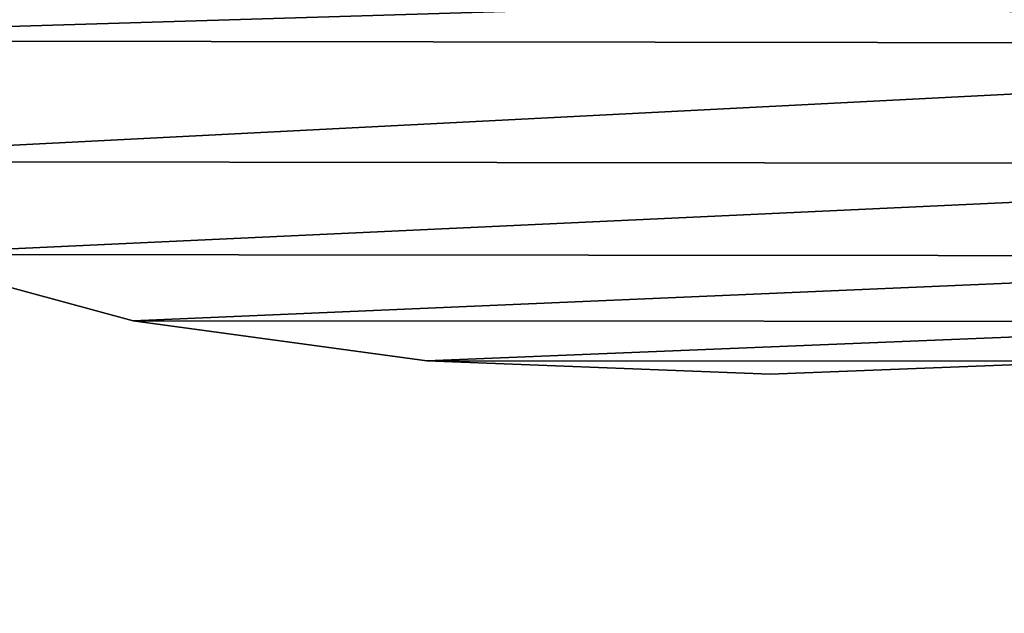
# Model space of a CAD drawing. Extents: x -5 to 2276, y 0 to 2500.
# Tile 41 of 106: x 779 to 794, y 422 to 431. Entities that reach past the tile are written whole.
import ezdxf

# ---------------------------------------------------------------- set-up
doc = ezdxf.new("R2010")
doc.units = 0
doc.header["$LTSCALE"] = 25.4
doc.layers.get('0').update_dxf_attribs({"linetype": 'CONTINUOUS'})
for name, color, linetype in [('IFCBUILDING', 32, 'CONTINUOUS'), ('IFCBUILDINGSTOREY', 34, 'CONTINUOUS'), ('IFCSITE', 32, 'CONTINUOUS'), ('IFCSLAB', 22, 'CONTINUOUS'), ('IFCWALL', 190, 'CONTINUOUS')]:
    doc.layers.add(name, color=color, linetype=linetype)

# ---------------------------------------------------------------- blocks, each defined once
blk = doc.blocks.new('GRUPUJ_1')
at = {"layer": 'IFCWALL'}
mesh = blk.add_polyface(dxfattribs=at)
corners = [(0, 0, 2300), (25, 25, 2300), (0, 2276.05, 2300), (175, 0, 2300), (25, 2251.05, 2300), (175, 25, 2300), (2500, 2151.05, 2300), (2475, 2251.05, 2300), (2475, 2151.05, 2300), (2500, 2276.05, 2300), (1245.07, 2251.05, 2300)]
mesh.append_faces([[corners[k] for k in face] for face in [(1, 3, 5), (6, 7, 8)]], dxfattribs={"vtx0": -1})
mesh.append_faces([[corners[k] for k in face] for face in [(0, 1, 2), (9, 7, 6)]], dxfattribs={"vtx0": -1, "vtx1": -1})
mesh.append_faces([[corners[k] for k in face] for face in [(1, 0, 3), (2, 1, 4), (4, 9, 2), (9, 4, 10), (9, 10, 7)]], dxfattribs={"vtx0": -1, "vtx2": -1})
mesh = blk.add_polyface(dxfattribs=at)
corners = [(2500, 0, 800), (175, 25, 800), (175, 0, 800), (2475, 25, 800), (2475, 2151.05, 800), (2500, 2151.05, 800)]
mesh.append_faces([[corners[k] for k in face] for face in [(0, 1, 2), (4, 0, 5)]], dxfattribs={"vtx0": -1})
mesh.append_faces([[corners[k] for k in face] for face in [(1, 0, 3), (3, 0, 4)]], dxfattribs={"vtx0": -1, "vtx1": -1})
blk = doc.blocks.new('GRUPUJ_7')
at = {"layer": 'IFCWALL'}
mesh = blk.add_polyface(dxfattribs=at)
corners = [(0, 0, 1500), (125, 100, 1500), (125, 2151.05, 1500), (150, 0, 1500), (150, 100, 1500), (2450, 2126.05, 1500), (2375, 2151.05, 1500), (2375, 2126.05, 1500), (0, 2226.05, 1500), (1220.07, 2226.05, 1500), (1220.07, 2151.05, 1500), (2450, 2226.05, 1500)]
mesh.append_faces([[corners[k] for k in face] for face in [(1, 3, 4), (5, 6, 7)]], dxfattribs={"vtx0": -1})
mesh.append_faces([[corners[k] for k in face] for face in [(8, 2, 9), (9, 6, 11), (11, 6, 5)]], dxfattribs={"vtx0": -1, "vtx1": -1})
mesh.append_faces([[corners[k] for k in face] for face in [(0, 1, 2), (1, 0, 3), (2, 8, 0), (9, 2, 10), (9, 10, 6)]], dxfattribs={"vtx0": -1, "vtx2": -1})
mesh = blk.add_polyface(dxfattribs=at)
corners = [(2450, 0), (150, 100), (150, 0), (2375, 100), (2375, 2126.05), (2450, 2126.05)]
mesh.append_faces([[corners[k] for k in face] for face in [(0, 1, 2), (4, 0, 5)]], dxfattribs={"vtx0": -1})
mesh.append_faces([[corners[k] for k in face] for face in [(1, 0, 3), (3, 0, 4)]], dxfattribs={"vtx0": -1, "vtx1": -1})
blk = doc.blocks.new('GRUPUJ_9')
at = {"layer": 'IFCWALL'}
mesh = blk.add_polyface(dxfattribs=at)
corners = [(0, 2051.05, 1500), (25, 2026.05, 1500), (1095.07, 2051.05, 1500), (0, 0, 1500), (25, 0, 1500), (2250, 2026.05, 1500), (2250, 2051.05, 1500)]
mesh.append_faces([[corners[k] for k in face] for face in [(1, 3, 4), (2, 5, 6)]], dxfattribs={"vtx0": -1})
mesh.append_faces([[corners[k] for k in face] for face in [(0, 1, 2)]], dxfattribs={"vtx0": -1, "vtx1": -1})
mesh.append_faces([[corners[k] for k in face] for face in [(1, 0, 3), (2, 1, 5)]], dxfattribs={"vtx0": -1, "vtx2": -1})
mesh = blk.add_polyface(dxfattribs=at)
corners = [(2250, 0), (25, 25), (25, 0), (2225, 25), (2225, 2026.05), (2250, 2026.05)]
mesh.append_faces([[corners[k] for k in face] for face in [(0, 1, 2), (4, 0, 5)]], dxfattribs={"vtx0": -1})
mesh.append_faces([[corners[k] for k in face] for face in [(1, 0, 3), (3, 0, 4)]], dxfattribs={"vtx0": -1, "vtx1": -1})
blk = doc.blocks.new('_CIANY')
at = {"layer": 'IFCWALL'}
for name, p in [('GRUPUJ_1', (0, 0)), ('GRUPUJ_7', (25, 25, 800)), ('GRUPUJ_9', (150, 125, 800))]:
    blk.add_blockref(name, p, dxfattribs=at)
mesh = blk.add_polyface(dxfattribs=at)
corners = [(0, 2276.05), (175, 2151.05), (175, 891.05), (1245.07, 2276.05), (175, 1251.05), (875, 2151.05), (1245.07, 2151.05), (1295.07, 2276.05), (1295.07, 2151.05), (2195.07, 2276.05), (1575, 2151.05), (2195.07, 2151.05), (2245.07, 2276.05), (2245.07, 2151.05), (2500, 2276.05), (2375, 2151.05), (2375, 651.05), (2375, 150), (0, 0), (175, 150), (2500, 0)]
mesh.append_faces([[corners[k] for k in face] for face in [(2, 1, 4)]], dxfattribs={"vtx0": -1})
mesh.append_faces([[corners[k] for k in face] for face in [(1, 3, 5), (5, 3, 6), (6, 7, 8), (8, 9, 10), (10, 9, 11), (11, 12, 13), (13, 14, 15), (15, 14, 16), (16, 14, 17), (18, 19, 20), (19, 0, 2), (20, 17, 14)]], dxfattribs={"vtx0": -1, "vtx1": -1})
mesh.append_faces([[corners[k] for k in face] for face in [(0, 1, 2)]], dxfattribs={"vtx0": -1, "vtx1": -1, "vtx2": -1})
mesh.append_faces([[corners[k] for k in face] for face in [(1, 0, 3), (6, 3, 7), (8, 7, 9), (11, 9, 12), (13, 12, 14), (19, 18, 0), (20, 19, 17)]], dxfattribs={"vtx0": -1, "vtx2": -1})
blk = doc.blocks.new('POD_OGA')
at = {"layer": 'IFCSLAB'}
mesh = blk.add_polyface(dxfattribs=at)
corners = [(1400, 2001.05), (1120.07, 1996.05), (1120.07, 2001.05), (0, 2001.05), (1400, 1101.05), (0, 1101.05), (1070.07, 1996.05), (1070.07, 2001.05)]
mesh.append_faces([[corners[k] for k in face] for face in [(0, 1, 2), (3, 4, 5), (6, 3, 7)]], dxfattribs={"vtx0": -1})
mesh.append_faces([[corners[k] for k in face] for face in [(4, 1, 0)]], dxfattribs={"vtx0": -1, "vtx1": -1})
mesh.append_faces([[corners[k] for k in face] for face in [(4, 3, 6)]], dxfattribs={"vtx0": -1, "vtx1": -1, "vtx2": -1})
mesh.append_faces([[corners[k] for k in face] for face in [(4, 6, 1)]], dxfattribs={"vtx0": -1, "vtx2": -1})
blk = doc.blocks.new('700-_MINIMALNA_D')
for p, q in [((230.914, 635.164), (230.914, 635.164, 2)), ((230.914, 635.164), (230.914, 635.164, 2)), ((228.766, 619.34), (228.766, 619.34, 2)), ((228.766, 619.34), (228.766, 619.34, 2)), ((228.05, 600.856), (228.05, 600.856, 2)), ((228.05, 600.856), (228.05, 600.856, 2))]:
    blk.add_line(p, q)
for points in [[(228.757, 582.816, 0), (228.05, 600.856, 0), (228.766, 619.34, 0), (230.914, 635.164, 0), (234.494, 648.326, 0), (239.506, 658.827, 0), (246.012, 666.851, 0), (254.073, 672.582, 0), (263.689, 676.021, 0), (274.86, 677.167, 0), (286.15, 675.981, 0), (295.83, 672.422, 0), (303.9, 666.491, 0), (310.36, 658.188, 0), (315.308, 647.499, 0), (318.842, 634.414, 0), (320.962, 618.932, 0), (321.669, 601.052, 0), (321.669, 601.052, 0), (320.953, 582.647, 0)], [(228.757, 582.816, 2), (228.05, 600.856, 2), (228.766, 619.34, 2), (230.914, 635.164, 2), (234.494, 648.326, 2), (239.506, 658.827, 2), (246.012, 666.851, 2), (254.073, 672.582, 2), (263.689, 676.021, 2), (274.86, 677.167, 2), (286.15, 675.981, 2), (295.83, 672.422, 2), (303.9, 666.491, 2), (310.36, 658.188, 2), (315.308, 647.499, 2), (318.842, 634.414, 2), (320.962, 618.932, 2), (321.669, 601.052, 2), (321.669, 601.052, 2), (320.953, 582.647, 2)], [(228.757, 582.816, 0), (228.05, 600.856, 0), (228.766, 619.34, 0), (230.914, 635.164, 0), (234.494, 648.326, 0), (239.506, 658.827, 0), (246.012, 666.851, 0), (254.073, 672.582, 0), (263.689, 676.021, 0), (274.86, 677.167, 0), (286.15, 675.981, 0), (295.83, 672.422, 0), (303.9, 666.491, 0), (310.36, 658.188, 0), (315.308, 647.499, 0), (318.842, 634.414, 0), (320.962, 618.932, 0), (321.669, 601.052, 0), (321.669, 601.052, 0), (320.953, 582.647, 0)], [(228.757, 582.816, 2), (228.05, 600.856, 2), (228.766, 619.34, 2), (230.914, 635.164, 2), (234.494, 648.326, 2), (239.506, 658.827, 2), (246.012, 666.851, 2), (254.073, 672.582, 2), (263.689, 676.021, 2), (274.86, 677.167, 2), (286.15, 675.981, 2), (295.83, 672.422, 2), (303.9, 666.491, 2), (310.36, 658.188, 2), (315.308, 647.499, 2), (318.842, 634.414, 2), (320.962, 618.932, 2), (321.669, 601.052, 2), (321.669, 601.052, 2), (320.953, 582.647, 2)], [(228.757, 582.816, 0), (228.05, 600.856, 0), (228.766, 619.34, 0), (230.914, 635.164, 0), (234.494, 648.326, 0), (239.506, 658.827, 0), (246.012, 666.851, 0), (254.073, 672.582, 0), (263.689, 676.021, 0), (274.86, 677.167, 0), (286.15, 675.981, 0), (295.83, 672.422, 0), (303.9, 666.491, 0), (310.36, 658.188, 0), (315.308, 647.499, 0), (318.842, 634.414, 0), (320.962, 618.932, 0), (321.669, 601.052, 0), (321.669, 601.052, 0), (320.953, 582.647, 0)], [(228.757, 582.816, 2), (228.05, 600.856, 2), (228.766, 619.34, 2), (230.914, 635.164, 2), (234.494, 648.326, 2), (239.506, 658.827, 2), (246.012, 666.851, 2), (254.073, 672.582, 2), (263.689, 676.021, 2), (274.86, 677.167, 2), (286.15, 675.981, 2), (295.83, 672.422, 2), (303.9, 666.491, 2), (310.36, 658.188, 2), (315.308, 647.499, 2), (318.842, 634.414, 2), (320.962, 618.932, 2), (321.669, 601.052, 2), (321.669, 601.052, 2), (320.953, 582.647, 2)], [(228.757, 582.816, 0), (228.05, 600.856, 0), (228.766, 619.34, 0), (230.914, 635.164, 0), (234.494, 648.326, 0), (239.506, 658.827, 0), (246.012, 666.851, 0), (254.073, 672.582, 0), (263.689, 676.021, 0), (274.86, 677.167, 0), (286.15, 675.981, 0), (295.83, 672.422, 0), (303.9, 666.491, 0), (310.36, 658.188, 0), (315.308, 647.499, 0), (318.842, 634.414, 0), (320.962, 618.932, 0), (321.669, 601.052, 0), (321.669, 601.052, 0), (320.953, 582.647, 0)], [(228.757, 582.816, 2), (228.05, 600.856, 2), (228.766, 619.34, 2), (230.914, 635.164, 2), (234.494, 648.326, 2), (239.506, 658.827, 2), (246.012, 666.851, 2), (254.073, 672.582, 2), (263.689, 676.021, 2), (274.86, 677.167, 2), (286.15, 675.981, 2), (295.83, 672.422, 2), (303.9, 666.491, 2), (310.36, 658.188, 2), (315.308, 647.499, 2), (318.842, 634.414, 2), (320.962, 618.932, 2), (321.669, 601.052, 2), (321.669, 601.052, 2), (320.953, 582.647, 2)], [(228.757, 582.816, 0), (228.05, 600.856, 0), (228.766, 619.34, 0), (230.914, 635.164, 0), (234.494, 648.326, 0), (239.506, 658.827, 0), (246.012, 666.851, 0), (254.073, 672.582, 0), (263.689, 676.021, 0), (274.86, 677.167, 0), (286.15, 675.981, 0), (295.83, 672.422, 0), (303.9, 666.491, 0), (310.36, 658.188, 0), (315.308, 647.499, 0), (318.842, 634.414, 0), (320.962, 618.932, 0), (321.669, 601.052, 0), (321.669, 601.052, 0), (320.953, 582.647, 0)], [(228.757, 582.816, 2), (228.05, 600.856, 2), (228.766, 619.34, 2), (230.914, 635.164, 2), (234.494, 648.326, 2), (239.506, 658.827, 2), (246.012, 666.851, 2), (254.073, 672.582, 2), (263.689, 676.021, 2), (274.86, 677.167, 2), (286.15, 675.981, 2), (295.83, 672.422, 2), (303.9, 666.491, 2), (310.36, 658.188, 2), (315.308, 647.499, 2), (318.842, 634.414, 2), (320.962, 618.932, 2), (321.669, 601.052, 2), (321.669, 601.052, 2), (320.953, 582.647, 2)], [(228.757, 582.816, 0), (228.05, 600.856, 0), (228.766, 619.34, 0), (230.914, 635.164, 0), (234.494, 648.326, 0), (239.506, 658.827, 0), (246.012, 666.851, 0), (254.073, 672.582, 0), (263.689, 676.021, 0), (274.86, 677.167, 0), (286.15, 675.981, 0), (295.83, 672.422, 0), (303.9, 666.491, 0), (310.36, 658.188, 0), (315.308, 647.499, 0), (318.842, 634.414, 0), (320.962, 618.932, 0), (321.669, 601.052, 0), (321.669, 601.052, 0), (320.953, 582.647, 0)], [(228.757, 582.816, 2), (228.05, 600.856, 2), (228.766, 619.34, 2), (230.914, 635.164, 2), (234.494, 648.326, 2), (239.506, 658.827, 2), (246.012, 666.851, 2), (254.073, 672.582, 2), (263.689, 676.021, 2), (274.86, 677.167, 2), (286.15, 675.981, 2), (295.83, 672.422, 2), (303.9, 666.491, 2), (310.36, 658.188, 2), (315.308, 647.499, 2), (318.842, 634.414, 2), (320.962, 618.932, 2), (321.669, 601.052, 2), (321.669, 601.052, 2), (320.953, 582.647, 2)], [(228.757, 582.816, 0), (228.05, 600.856, 0), (228.766, 619.34, 0), (230.914, 635.164, 0), (234.494, 648.326, 0), (239.506, 658.827, 0), (246.012, 666.851, 0), (254.073, 672.582, 0), (263.689, 676.021, 0), (274.86, 677.167, 0), (286.15, 675.981, 0), (295.83, 672.422, 0), (303.9, 666.491, 0), (310.36, 658.188, 0), (315.308, 647.499, 0), (318.842, 634.414, 0), (320.962, 618.932, 0), (321.669, 601.052, 0), (321.669, 601.052, 0), (320.953, 582.647, 0)], [(228.757, 582.816, 2), (228.05, 600.856, 2), (228.766, 619.34, 2), (230.914, 635.164, 2), (234.494, 648.326, 2), (239.506, 658.827, 2), (246.012, 666.851, 2), (254.073, 672.582, 2), (263.689, 676.021, 2), (274.86, 677.167, 2), (286.15, 675.981, 2), (295.83, 672.422, 2), (303.9, 666.491, 2), (310.36, 658.188, 2), (315.308, 647.499, 2), (318.842, 634.414, 2), (320.962, 618.932, 2), (321.669, 601.052, 2), (321.669, 601.052, 2), (320.953, 582.647, 2)], [(228.757, 582.816, 0), (228.05, 600.856, 0), (228.766, 619.34, 0), (230.914, 635.164, 0), (234.494, 648.326, 0), (239.506, 658.827, 0), (246.012, 666.851, 0), (254.073, 672.582, 0), (263.689, 676.021, 0), (274.86, 677.167, 0), (286.15, 675.981, 0), (295.83, 672.422, 0), (303.9, 666.491, 0), (310.36, 658.188, 0), (315.308, 647.499, 0), (318.842, 634.414, 0), (320.962, 618.932, 0), (321.669, 601.052, 0), (321.669, 601.052, 0), (320.953, 582.647, 0)], [(228.757, 582.816, 2), (228.05, 600.856, 2), (228.766, 619.34, 2), (230.914, 635.164, 2), (234.494, 648.326, 2), (239.506, 658.827, 2), (246.012, 666.851, 2), (254.073, 672.582, 2), (263.689, 676.021, 2), (274.86, 677.167, 2), (286.15, 675.981, 2), (295.83, 672.422, 2), (303.9, 666.491, 2), (310.36, 658.188, 2), (315.308, 647.499, 2), (318.842, 634.414, 2), (320.962, 618.932, 2), (321.669, 601.052, 2), (321.669, 601.052, 2), (320.953, 582.647, 2)], [(228.757, 582.816, 0), (228.05, 600.856, 0), (228.766, 619.34, 0), (230.914, 635.164, 0), (234.494, 648.326, 0), (239.506, 658.827, 0), (246.012, 666.851, 0), (254.073, 672.582, 0), (263.689, 676.021, 0), (274.86, 677.167, 0), (286.15, 675.981, 0), (295.83, 672.422, 0), (303.9, 666.491, 0), (310.36, 658.188, 0), (315.308, 647.499, 0), (318.842, 634.414, 0), (320.962, 618.932, 0), (321.669, 601.052, 0), (321.669, 601.052, 0), (320.953, 582.647, 0)], [(228.757, 582.816, 2), (228.05, 600.856, 2), (228.766, 619.34, 2), (230.914, 635.164, 2), (234.494, 648.326, 2), (239.506, 658.827, 2), (246.012, 666.851, 2), (254.073, 672.582, 2), (263.689, 676.021, 2), (274.86, 677.167, 2), (286.15, 675.981, 2), (295.83, 672.422, 2), (303.9, 666.491, 2), (310.36, 658.188, 2), (315.308, 647.499, 2), (318.842, 634.414, 2), (320.962, 618.932, 2), (321.669, 601.052, 2), (321.669, 601.052, 2), (320.953, 582.647, 2)], [(228.757, 582.816, 0), (228.05, 600.856, 0), (228.766, 619.34, 0), (230.914, 635.164, 0), (234.494, 648.326, 0), (239.506, 658.827, 0), (246.012, 666.851, 0), (254.073, 672.582, 0), (263.689, 676.021, 0), (274.86, 677.167, 0), (286.15, 675.981, 0), (295.83, 672.422, 0), (303.9, 666.491, 0), (310.36, 658.188, 0), (315.308, 647.499, 0), (318.842, 634.414, 0), (320.962, 618.932, 0), (321.669, 601.052, 0), (321.669, 601.052, 0), (320.953, 582.647, 0)], [(228.757, 582.816, 2), (228.05, 600.856, 2), (228.766, 619.34, 2), (230.914, 635.164, 2), (234.494, 648.326, 2), (239.506, 658.827, 2), (246.012, 666.851, 2), (254.073, 672.582, 2), (263.689, 676.021, 2), (274.86, 677.167, 2), (286.15, 675.981, 2), (295.83, 672.422, 2), (303.9, 666.491, 2), (310.36, 658.188, 2), (315.308, 647.499, 2), (318.842, 634.414, 2), (320.962, 618.932, 2), (321.669, 601.052, 2), (321.669, 601.052, 2), (320.953, 582.647, 2)], [(228.757, 582.816, 0), (228.05, 600.856, 0), (228.766, 619.34, 0), (230.914, 635.164, 0), (234.494, 648.326, 0), (239.506, 658.827, 0), (246.012, 666.851, 0), (254.073, 672.582, 0), (263.689, 676.021, 0), (274.86, 677.167, 0), (286.15, 675.981, 0), (295.83, 672.422, 0), (303.9, 666.491, 0), (310.36, 658.188, 0), (315.308, 647.499, 0), (318.842, 634.414, 0), (320.962, 618.932, 0), (321.669, 601.052, 0), (321.669, 601.052, 0), (320.953, 582.647, 0)], [(228.757, 582.816, 2), (228.05, 600.856, 2), (228.766, 619.34, 2), (230.914, 635.164, 2), (234.494, 648.326, 2), (239.506, 658.827, 2), (246.012, 666.851, 2), (254.073, 672.582, 2), (263.689, 676.021, 2), (274.86, 677.167, 2), (286.15, 675.981, 2), (295.83, 672.422, 2), (303.9, 666.491, 2), (310.36, 658.188, 2), (315.308, 647.499, 2), (318.842, 634.414, 2), (320.962, 618.932, 2), (321.669, 601.052, 2), (321.669, 601.052, 2), (320.953, 582.647, 2)], [(228.757, 582.816, 0), (228.05, 600.856, 0), (228.766, 619.34, 0), (230.914, 635.164, 0), (234.494, 648.326, 0), (239.506, 658.827, 0), (246.012, 666.851, 0), (254.073, 672.582, 0), (263.689, 676.021, 0), (274.86, 677.167, 0), (286.15, 675.981, 0), (295.83, 672.422, 0), (303.9, 666.491, 0), (310.36, 658.188, 0), (315.308, 647.499, 0), (318.842, 634.414, 0), (320.962, 618.932, 0), (321.669, 601.052, 0), (321.669, 601.052, 0), (320.953, 582.647, 0)], [(228.757, 582.816, 2), (228.05, 600.856, 2), (228.766, 619.34, 2), (230.914, 635.164, 2), (234.494, 648.326, 2), (239.506, 658.827, 2), (246.012, 666.851, 2), (254.073, 672.582, 2), (263.689, 676.021, 2), (274.86, 677.167, 2), (286.15, 675.981, 2), (295.83, 672.422, 2), (303.9, 666.491, 2), (310.36, 658.188, 2), (315.308, 647.499, 2), (318.842, 634.414, 2), (320.962, 618.932, 2), (321.669, 601.052, 2), (321.669, 601.052, 2), (320.953, 582.647, 2)], [(228.757, 582.816, 0), (228.05, 600.856, 0), (228.766, 619.34, 0), (230.914, 635.164, 0), (234.494, 648.326, 0), (239.506, 658.827, 0), (246.012, 666.851, 0), (254.073, 672.582, 0), (263.689, 676.021, 0), (274.86, 677.167, 0), (286.15, 675.981, 0), (295.83, 672.422, 0), (303.9, 666.491, 0), (310.36, 658.188, 0), (315.308, 647.499, 0), (318.842, 634.414, 0), (320.962, 618.932, 0), (321.669, 601.052, 0), (321.669, 601.052, 0), (320.953, 582.647, 0)], [(228.757, 582.816, 2), (228.05, 600.856, 2), (228.766, 619.34, 2), (230.914, 635.164, 2), (234.494, 648.326, 2), (239.506, 658.827, 2), (246.012, 666.851, 2), (254.073, 672.582, 2), (263.689, 676.021, 2), (274.86, 677.167, 2), (286.15, 675.981, 2), (295.83, 672.422, 2), (303.9, 666.491, 2), (310.36, 658.188, 2), (315.308, 647.499, 2), (318.842, 634.414, 2), (320.962, 618.932, 2), (321.669, 601.052, 2), (321.669, 601.052, 2), (320.953, 582.647, 2)], [(228.757, 582.816, 0), (228.05, 600.856, 0), (228.766, 619.34, 0), (230.914, 635.164, 0), (234.494, 648.326, 0), (239.506, 658.827, 0), (246.012, 666.851, 0), (254.073, 672.582, 0), (263.689, 676.021, 0), (274.86, 677.167, 0), (286.15, 675.981, 0), (295.83, 672.422, 0), (303.9, 666.491, 0), (310.36, 658.188, 0), (315.308, 647.499, 0), (318.842, 634.414, 0), (320.962, 618.932, 0), (321.669, 601.052, 0), (321.669, 601.052, 0), (320.953, 582.647, 0)], [(228.757, 582.816, 2), (228.05, 600.856, 2), (228.766, 619.34, 2), (230.914, 635.164, 2), (234.494, 648.326, 2), (239.506, 658.827, 2), (246.012, 666.851, 2), (254.073, 672.582, 2), (263.689, 676.021, 2), (274.86, 677.167, 2), (286.15, 675.981, 2), (295.83, 672.422, 2), (303.9, 666.491, 2), (310.36, 658.188, 2), (315.308, 647.499, 2), (318.842, 634.414, 2), (320.962, 618.932, 2), (321.669, 601.052, 2), (321.669, 601.052, 2), (320.953, 582.647, 2)], [(228.757, 582.816, 0), (228.05, 600.856, 0), (228.766, 619.34, 0), (230.914, 635.164, 0), (234.494, 648.326, 0), (239.506, 658.827, 0), (246.012, 666.851, 0), (254.073, 672.582, 0), (263.689, 676.021, 0), (274.86, 677.167, 0), (286.15, 675.981, 0), (295.83, 672.422, 0), (303.9, 666.491, 0), (310.36, 658.188, 0), (315.308, 647.499, 0), (318.842, 634.414, 0), (320.962, 618.932, 0), (321.669, 601.052, 0), (321.669, 601.052, 0), (320.953, 582.647, 0)], [(228.757, 582.816, 2), (228.05, 600.856, 2), (228.766, 619.34, 2), (230.914, 635.164, 2), (234.494, 648.326, 2), (239.506, 658.827, 2), (246.012, 666.851, 2), (254.073, 672.582, 2), (263.689, 676.021, 2), (274.86, 677.167, 2), (286.15, 675.981, 2), (295.83, 672.422, 2), (303.9, 666.491, 2), (310.36, 658.188, 2), (315.308, 647.499, 2), (318.842, 634.414, 2), (320.962, 618.932, 2), (321.669, 601.052, 2), (321.669, 601.052, 2), (320.953, 582.647, 2)], [(228.757, 582.816, 0), (228.05, 600.856, 0), (228.766, 619.34, 0), (230.914, 635.164, 0), (234.494, 648.326, 0), (239.506, 658.827, 0), (246.012, 666.851, 0), (254.073, 672.582, 0), (263.689, 676.021, 0), (274.86, 677.167, 0), (286.15, 675.981, 0), (295.83, 672.422, 0), (303.9, 666.491, 0), (310.36, 658.188, 0), (315.308, 647.499, 0), (318.842, 634.414, 0), (320.962, 618.932, 0), (321.669, 601.052, 0), (321.669, 601.052, 0), (320.953, 582.647, 0)], [(228.757, 582.816, 2), (228.05, 600.856, 2), (228.766, 619.34, 2), (230.914, 635.164, 2), (234.494, 648.326, 2), (239.506, 658.827, 2), (246.012, 666.851, 2), (254.073, 672.582, 2), (263.689, 676.021, 2), (274.86, 677.167, 2), (286.15, 675.981, 2), (295.83, 672.422, 2), (303.9, 666.491, 2), (310.36, 658.188, 2), (315.308, 647.499, 2), (318.842, 634.414, 2), (320.962, 618.932, 2), (321.669, 601.052, 2), (321.669, 601.052, 2), (320.953, 582.647, 2)], [(228.757, 582.816, 0), (228.05, 600.856, 0), (228.766, 619.34, 0), (230.914, 635.164, 0), (234.494, 648.326, 0), (239.506, 658.827, 0), (246.012, 666.851, 0), (254.073, 672.582, 0), (263.689, 676.021, 0), (274.86, 677.167, 0), (286.15, 675.981, 0), (295.83, 672.422, 0), (303.9, 666.491, 0), (310.36, 658.188, 0), (315.308, 647.499, 0), (318.842, 634.414, 0), (320.962, 618.932, 0), (321.669, 601.052, 0), (321.669, 601.052, 0), (320.953, 582.647, 0)], [(228.757, 582.816, 2), (228.05, 600.856, 2), (228.766, 619.34, 2), (230.914, 635.164, 2), (234.494, 648.326, 2), (239.506, 658.827, 2), (246.012, 666.851, 2), (254.073, 672.582, 2), (263.689, 676.021, 2), (274.86, 677.167, 2), (286.15, 675.981, 2), (295.83, 672.422, 2), (303.9, 666.491, 2), (310.36, 658.188, 2), (315.308, 647.499, 2), (318.842, 634.414, 2), (320.962, 618.932, 2), (321.669, 601.052, 2), (321.669, 601.052, 2), (320.953, 582.647, 2)], [(228.757, 582.816, 0), (228.05, 600.856, 0), (228.766, 619.34, 0), (230.914, 635.164, 0), (234.494, 648.326, 0), (239.506, 658.827, 0), (246.012, 666.851, 0), (254.073, 672.582, 0), (263.689, 676.021, 0), (274.86, 677.167, 0), (286.15, 675.981, 0), (295.83, 672.422, 0), (303.9, 666.491, 0), (310.36, 658.188, 0), (315.308, 647.499, 0), (318.842, 634.414, 0), (320.962, 618.932, 0), (321.669, 601.052, 0), (321.669, 601.052, 0), (320.953, 582.647, 0)], [(228.757, 582.816, 2), (228.05, 600.856, 2), (228.766, 619.34, 2), (230.914, 635.164, 2), (234.494, 648.326, 2), (239.506, 658.827, 2), (246.012, 666.851, 2), (254.073, 672.582, 2), (263.689, 676.021, 2), (274.86, 677.167, 2), (286.15, 675.981, 2), (295.83, 672.422, 2), (303.9, 666.491, 2), (310.36, 658.188, 2), (315.308, 647.499, 2), (318.842, 634.414, 2), (320.962, 618.932, 2), (321.669, 601.052, 2), (321.669, 601.052, 2), (320.953, 582.647, 2)], [(228.757, 582.816, 0), (228.05, 600.856, 0), (228.766, 619.34, 0), (230.914, 635.164, 0), (234.494, 648.326, 0), (239.506, 658.827, 0), (246.012, 666.851, 0), (254.073, 672.582, 0), (263.689, 676.021, 0), (274.86, 677.167, 0), (286.15, 675.981, 0), (295.83, 672.422, 0), (303.9, 666.491, 0), (310.36, 658.188, 0), (315.308, 647.499, 0), (318.842, 634.414, 0), (320.962, 618.932, 0), (321.669, 601.052, 0), (321.669, 601.052, 0), (320.953, 582.647, 0)], [(228.757, 582.816, 2), (228.05, 600.856, 2), (228.766, 619.34, 2), (230.914, 635.164, 2), (234.494, 648.326, 2), (239.506, 658.827, 2), (246.012, 666.851, 2), (254.073, 672.582, 2), (263.689, 676.021, 2), (274.86, 677.167, 2), (286.15, 675.981, 2), (295.83, 672.422, 2), (303.9, 666.491, 2), (310.36, 658.188, 2), (315.308, 647.499, 2), (318.842, 634.414, 2), (320.962, 618.932, 2), (321.669, 601.052, 2), (321.669, 601.052, 2), (320.953, 582.647, 2)], [(228.757, 582.816, 0), (228.05, 600.856, 0), (228.766, 619.34, 0), (230.914, 635.164, 0), (234.494, 648.326, 0), (239.506, 658.827, 0), (246.012, 666.851, 0), (254.073, 672.582, 0), (263.689, 676.021, 0), (274.86, 677.167, 0), (286.15, 675.981, 0), (295.83, 672.422, 0), (303.9, 666.491, 0), (310.36, 658.188, 0), (315.308, 647.499, 0), (318.842, 634.414, 0), (320.962, 618.932, 0), (321.669, 601.052, 0), (321.669, 601.052, 0), (320.953, 582.647, 0)], [(228.757, 582.816, 2), (228.05, 600.856, 2), (228.766, 619.34, 2), (230.914, 635.164, 2), (234.494, 648.326, 2), (239.506, 658.827, 2), (246.012, 666.851, 2), (254.073, 672.582, 2), (263.689, 676.021, 2), (274.86, 677.167, 2), (286.15, 675.981, 2), (295.83, 672.422, 2), (303.9, 666.491, 2), (310.36, 658.188, 2), (315.308, 647.499, 2), (318.842, 634.414, 2), (320.962, 618.932, 2), (321.669, 601.052, 2), (321.669, 601.052, 2), (320.953, 582.647, 2)], [(228.757, 582.816, 0), (228.05, 600.856, 0), (228.766, 619.34, 0), (230.914, 635.164, 0), (234.494, 648.326, 0), (239.506, 658.827, 0), (246.012, 666.851, 0), (254.073, 672.582, 0), (263.689, 676.021, 0), (274.86, 677.167, 0), (286.15, 675.981, 0), (295.83, 672.422, 0), (303.9, 666.491, 0), (310.36, 658.188, 0), (315.308, 647.499, 0), (318.842, 634.414, 0), (320.962, 618.932, 0), (321.669, 601.052, 0), (321.669, 601.052, 0), (320.953, 582.647, 0)], [(228.757, 582.816, 2), (228.05, 600.856, 2), (228.766, 619.34, 2), (230.914, 635.164, 2), (234.494, 648.326, 2), (239.506, 658.827, 2), (246.012, 666.851, 2), (254.073, 672.582, 2), (263.689, 676.021, 2), (274.86, 677.167, 2), (286.15, 675.981, 2), (295.83, 672.422, 2), (303.9, 666.491, 2), (310.36, 658.188, 2), (315.308, 647.499, 2), (318.842, 634.414, 2), (320.962, 618.932, 2), (321.669, 601.052, 2), (321.669, 601.052, 2), (320.953, 582.647, 2)], [(228.757, 582.816, 0), (228.05, 600.856, 0), (228.766, 619.34, 0), (230.914, 635.164, 0), (234.494, 648.326, 0), (239.506, 658.827, 0), (246.012, 666.851, 0), (254.073, 672.582, 0), (263.689, 676.021, 0), (274.86, 677.167, 0), (286.15, 675.981, 0), (295.83, 672.422, 0), (303.9, 666.491, 0), (310.36, 658.188, 0), (315.308, 647.499, 0), (318.842, 634.414, 0), (320.962, 618.932, 0), (321.669, 601.052, 0), (321.669, 601.052, 0), (320.953, 582.647, 0)], [(228.757, 582.816, 2), (228.05, 600.856, 2), (228.766, 619.34, 2), (230.914, 635.164, 2), (234.494, 648.326, 2), (239.506, 658.827, 2), (246.012, 666.851, 2), (254.073, 672.582, 2), (263.689, 676.021, 2), (274.86, 677.167, 2), (286.15, 675.981, 2), (295.83, 672.422, 2), (303.9, 666.491, 2), (310.36, 658.188, 2), (315.308, 647.499, 2), (318.842, 634.414, 2), (320.962, 618.932, 2), (321.669, 601.052, 2), (321.669, 601.052, 2), (320.953, 582.647, 2)], [(228.757, 582.816, 0), (228.05, 600.856, 0), (228.766, 619.34, 0), (230.914, 635.164, 0), (234.494, 648.326, 0), (239.506, 658.827, 0), (246.012, 666.851, 0), (254.073, 672.582, 0), (263.689, 676.021, 0), (274.86, 677.167, 0), (286.15, 675.981, 0), (295.83, 672.422, 0), (303.9, 666.491, 0), (310.36, 658.188, 0), (315.308, 647.499, 0), (318.842, 634.414, 0), (320.962, 618.932, 0), (321.669, 601.052, 0), (321.669, 601.052, 0), (320.953, 582.647, 0)], [(228.757, 582.816, 2), (228.05, 600.856, 2), (228.766, 619.34, 2), (230.914, 635.164, 2), (234.494, 648.326, 2), (239.506, 658.827, 2), (246.012, 666.851, 2), (254.073, 672.582, 2), (263.689, 676.021, 2), (274.86, 677.167, 2), (286.15, 675.981, 2), (295.83, 672.422, 2), (303.9, 666.491, 2), (310.36, 658.188, 2), (315.308, 647.499, 2), (318.842, 634.414, 2), (320.962, 618.932, 2), (321.669, 601.052, 2), (321.669, 601.052, 2), (320.953, 582.647, 2)], [(228.757, 582.816, 0), (228.05, 600.856, 0), (228.766, 619.34, 0), (230.914, 635.164, 0), (234.494, 648.326, 0), (239.506, 658.827, 0), (246.012, 666.851, 0), (254.073, 672.582, 0), (263.689, 676.021, 0), (274.86, 677.167, 0), (286.15, 675.981, 0), (295.83, 672.422, 0), (303.9, 666.491, 0), (310.36, 658.188, 0), (315.308, 647.499, 0), (318.842, 634.414, 0), (320.962, 618.932, 0), (321.669, 601.052, 0), (321.669, 601.052, 0), (320.953, 582.647, 0)], [(228.757, 582.816, 2), (228.05, 600.856, 2), (228.766, 619.34, 2), (230.914, 635.164, 2), (234.494, 648.326, 2), (239.506, 658.827, 2), (246.012, 666.851, 2), (254.073, 672.582, 2), (263.689, 676.021, 2), (274.86, 677.167, 2), (286.15, 675.981, 2), (295.83, 672.422, 2), (303.9, 666.491, 2), (310.36, 658.188, 2), (315.308, 647.499, 2), (318.842, 634.414, 2), (320.962, 618.932, 2), (321.669, 601.052, 2), (321.669, 601.052, 2), (320.953, 582.647, 2)], [(228.757, 582.816, 0), (228.05, 600.856, 0), (228.766, 619.34, 0), (230.914, 635.164, 0), (234.494, 648.326, 0), (239.506, 658.827, 0), (246.012, 666.851, 0), (254.073, 672.582, 0), (263.689, 676.021, 0), (274.86, 677.167, 0), (286.15, 675.981, 0), (295.83, 672.422, 0), (303.9, 666.491, 0), (310.36, 658.188, 0), (315.308, 647.499, 0), (318.842, 634.414, 0), (320.962, 618.932, 0), (321.669, 601.052, 0), (321.669, 601.052, 0), (320.953, 582.647, 0)], [(228.757, 582.816, 2), (228.05, 600.856, 2), (228.766, 619.34, 2), (230.914, 635.164, 2), (234.494, 648.326, 2), (239.506, 658.827, 2), (246.012, 666.851, 2), (254.073, 672.582, 2), (263.689, 676.021, 2), (274.86, 677.167, 2), (286.15, 675.981, 2), (295.83, 672.422, 2), (303.9, 666.491, 2), (310.36, 658.188, 2), (315.308, 647.499, 2), (318.842, 634.414, 2), (320.962, 618.932, 2), (321.669, 601.052, 2), (321.669, 601.052, 2), (320.953, 582.647, 2)], [(228.757, 582.816, 0), (228.05, 600.856, 0), (228.766, 619.34, 0), (230.914, 635.164, 0), (234.494, 648.326, 0), (239.506, 658.827, 0), (246.012, 666.851, 0), (254.073, 672.582, 0), (263.689, 676.021, 0), (274.86, 677.167, 0), (286.15, 675.981, 0), (295.83, 672.422, 0), (303.9, 666.491, 0), (310.36, 658.188, 0), (315.308, 647.499, 0), (318.842, 634.414, 0), (320.962, 618.932, 0), (321.669, 601.052, 0), (321.669, 601.052, 0), (320.953, 582.647, 0)], [(228.757, 582.816, 2), (228.05, 600.856, 2), (228.766, 619.34, 2), (230.914, 635.164, 2), (234.494, 648.326, 2), (239.506, 658.827, 2), (246.012, 666.851, 2), (254.073, 672.582, 2), (263.689, 676.021, 2), (274.86, 677.167, 2), (286.15, 675.981, 2), (295.83, 672.422, 2), (303.9, 666.491, 2), (310.36, 658.188, 2), (315.308, 647.499, 2), (318.842, 634.414, 2), (320.962, 618.932, 2), (321.669, 601.052, 2), (321.669, 601.052, 2), (320.953, 582.647, 2)], [(228.757, 582.816, 0), (228.05, 600.856, 0), (228.766, 619.34, 0), (230.914, 635.164, 0), (234.494, 648.326, 0), (239.506, 658.827, 0), (246.012, 666.851, 0), (254.073, 672.582, 0), (263.689, 676.021, 0), (274.86, 677.167, 0), (286.15, 675.981, 0), (295.83, 672.422, 0), (303.9, 666.491, 0), (310.36, 658.188, 0), (315.308, 647.499, 0), (318.842, 634.414, 0), (320.962, 618.932, 0), (321.669, 601.052, 0), (321.669, 601.052, 0), (320.953, 582.647, 0)], [(228.757, 582.816, 2), (228.05, 600.856, 2), (228.766, 619.34, 2), (230.914, 635.164, 2), (234.494, 648.326, 2), (239.506, 658.827, 2), (246.012, 666.851, 2), (254.073, 672.582, 2), (263.689, 676.021, 2), (274.86, 677.167, 2), (286.15, 675.981, 2), (295.83, 672.422, 2), (303.9, 666.491, 2), (310.36, 658.188, 2), (315.308, 647.499, 2), (318.842, 634.414, 2), (320.962, 618.932, 2), (321.669, 601.052, 2), (321.669, 601.052, 2), (320.953, 582.647, 2)], [(228.757, 582.816, 0), (228.05, 600.856, 0), (228.766, 619.34, 0), (230.914, 635.164, 0), (234.494, 648.326, 0), (239.506, 658.827, 0), (246.012, 666.851, 0), (254.073, 672.582, 0), (263.689, 676.021, 0), (274.86, 677.167, 0), (286.15, 675.981, 0), (295.83, 672.422, 0), (303.9, 666.491, 0), (310.36, 658.188, 0), (315.308, 647.499, 0), (318.842, 634.414, 0), (320.962, 618.932, 0), (321.669, 601.052, 0), (321.669, 601.052, 0), (320.953, 582.647, 0)], [(228.757, 582.816, 2), (228.05, 600.856, 2), (228.766, 619.34, 2), (230.914, 635.164, 2), (234.494, 648.326, 2), (239.506, 658.827, 2), (246.012, 666.851, 2), (254.073, 672.582, 2), (263.689, 676.021, 2), (274.86, 677.167, 2), (286.15, 675.981, 2), (295.83, 672.422, 2), (303.9, 666.491, 2), (310.36, 658.188, 2), (315.308, 647.499, 2), (318.842, 634.414, 2), (320.962, 618.932, 2), (321.669, 601.052, 2), (321.669, 601.052, 2), (320.953, 582.647, 2)], [(228.757, 582.816, 0), (228.05, 600.856, 0), (228.766, 619.34, 0), (230.914, 635.164, 0), (234.494, 648.326, 0), (239.506, 658.827, 0), (246.012, 666.851, 0), (254.073, 672.582, 0), (263.689, 676.021, 0), (274.86, 677.167, 0), (286.15, 675.981, 0), (295.83, 672.422, 0), (303.9, 666.491, 0), (310.36, 658.188, 0), (315.308, 647.499, 0), (318.842, 634.414, 0), (320.962, 618.932, 0), (321.669, 601.052, 0), (321.669, 601.052, 0), (320.953, 582.647, 0)], [(228.757, 582.816, 2), (228.05, 600.856, 2), (228.766, 619.34, 2), (230.914, 635.164, 2), (234.494, 648.326, 2), (239.506, 658.827, 2), (246.012, 666.851, 2), (254.073, 672.582, 2), (263.689, 676.021, 2), (274.86, 677.167, 2), (286.15, 675.981, 2), (295.83, 672.422, 2), (303.9, 666.491, 2), (310.36, 658.188, 2), (315.308, 647.499, 2), (318.842, 634.414, 2), (320.962, 618.932, 2), (321.669, 601.052, 2), (321.669, 601.052, 2), (320.953, 582.647, 2)], [(228.757, 582.816, 0), (228.05, 600.856, 0), (228.766, 619.34, 0), (230.914, 635.164, 0), (234.494, 648.326, 0), (239.506, 658.827, 0), (246.012, 666.851, 0), (254.073, 672.582, 0), (263.689, 676.021, 0), (274.86, 677.167, 0), (286.15, 675.981, 0), (295.83, 672.422, 0), (303.9, 666.491, 0), (310.36, 658.188, 0), (315.308, 647.499, 0), (318.842, 634.414, 0), (320.962, 618.932, 0), (321.669, 601.052, 0), (321.669, 601.052, 0), (320.953, 582.647, 0)], [(228.757, 582.816, 2), (228.05, 600.856, 2), (228.766, 619.34, 2), (230.914, 635.164, 2), (234.494, 648.326, 2), (239.506, 658.827, 2), (246.012, 666.851, 2), (254.073, 672.582, 2), (263.689, 676.021, 2), (274.86, 677.167, 2), (286.15, 675.981, 2), (295.83, 672.422, 2), (303.9, 666.491, 2), (310.36, 658.188, 2), (315.308, 647.499, 2), (318.842, 634.414, 2), (320.962, 618.932, 2), (321.669, 601.052, 2), (321.669, 601.052, 2), (320.953, 582.647, 2)], [(228.757, 582.816, 0), (228.05, 600.856, 0), (228.766, 619.34, 0), (230.914, 635.164, 0), (234.494, 648.326, 0), (239.506, 658.827, 0), (246.012, 666.851, 0), (254.073, 672.582, 0), (263.689, 676.021, 0), (274.86, 677.167, 0), (286.15, 675.981, 0), (295.83, 672.422, 0), (303.9, 666.491, 0), (310.36, 658.188, 0), (315.308, 647.499, 0), (318.842, 634.414, 0), (320.962, 618.932, 0), (321.669, 601.052, 0), (321.669, 601.052, 0), (320.953, 582.647, 0)], [(228.757, 582.816, 2), (228.05, 600.856, 2), (228.766, 619.34, 2), (230.914, 635.164, 2), (234.494, 648.326, 2), (239.506, 658.827, 2), (246.012, 666.851, 2), (254.073, 672.582, 2), (263.689, 676.021, 2), (274.86, 677.167, 2), (286.15, 675.981, 2), (295.83, 672.422, 2), (303.9, 666.491, 2), (310.36, 658.188, 2), (315.308, 647.499, 2), (318.842, 634.414, 2), (320.962, 618.932, 2), (321.669, 601.052, 2), (321.669, 601.052, 2), (320.953, 582.647, 2)], [(228.757, 582.816, 0), (228.05, 600.856, 0), (228.766, 619.34, 0), (230.914, 635.164, 0), (234.494, 648.326, 0), (239.506, 658.827, 0), (246.012, 666.851, 0), (254.073, 672.582, 0), (263.689, 676.021, 0), (274.86, 677.167, 0), (286.15, 675.981, 0), (295.83, 672.422, 0), (303.9, 666.491, 0), (310.36, 658.188, 0), (315.308, 647.499, 0), (318.842, 634.414, 0), (320.962, 618.932, 0), (321.669, 601.052, 0), (321.669, 601.052, 0), (320.953, 582.647, 0)], [(228.757, 582.816, 2), (228.05, 600.856, 2), (228.766, 619.34, 2), (230.914, 635.164, 2), (234.494, 648.326, 2), (239.506, 658.827, 2), (246.012, 666.851, 2), (254.073, 672.582, 2), (263.689, 676.021, 2), (274.86, 677.167, 2), (286.15, 675.981, 2), (295.83, 672.422, 2), (303.9, 666.491, 2), (310.36, 658.188, 2), (315.308, 647.499, 2), (318.842, 634.414, 2), (320.962, 618.932, 2), (321.669, 601.052, 2), (321.669, 601.052, 2), (320.953, 582.647, 2)], [(228.757, 582.816, 0), (228.05, 600.856, 0), (228.766, 619.34, 0), (230.914, 635.164, 0), (234.494, 648.326, 0), (239.506, 658.827, 0), (246.012, 666.851, 0), (254.073, 672.582, 0), (263.689, 676.021, 0), (274.86, 677.167, 0), (286.15, 675.981, 0), (295.83, 672.422, 0), (303.9, 666.491, 0), (310.36, 658.188, 0), (315.308, 647.499, 0), (318.842, 634.414, 0), (320.962, 618.932, 0), (321.669, 601.052, 0), (321.669, 601.052, 0), (320.953, 582.647, 0)], [(228.757, 582.816, 2), (228.05, 600.856, 2), (228.766, 619.34, 2), (230.914, 635.164, 2), (234.494, 648.326, 2), (239.506, 658.827, 2), (246.012, 666.851, 2), (254.073, 672.582, 2), (263.689, 676.021, 2), (274.86, 677.167, 2), (286.15, 675.981, 2), (295.83, 672.422, 2), (303.9, 666.491, 2), (310.36, 658.188, 2), (315.308, 647.499, 2), (318.842, 634.414, 2), (320.962, 618.932, 2), (321.669, 601.052, 2), (321.669, 601.052, 2), (320.953, 582.647, 2)]]:
    blk.add_polyline3d(points)
mesh = blk.add_polyface()
corners = [(246.012, 666.851), (249.095, 626.621), (248.013, 600.856), (254.073, 672.582), (250.643, 637.045), (253.126, 645.502), (256.728, 652.226), (263.689, 676.021), (261.436, 657.057), (267.423, 659.97), (274.86, 677.167), (274.86, 660.941), (286.15, 675.981), (282.346, 659.97), (288.283, 657.057), (295.83, 672.422), (292.893, 652.275), (296.396, 645.699), (303.9, 666.491), (298.904, 637.389), (300.526, 627.211), (301.706, 601.052), (303.707, 535.113), (310.213, 543.179), (310.36, 658.188), (315.225, 553.711), (315.308, 647.499), (318.805, 566.867), (318.842, 634.414), (320.953, 582.647), (320.962, 618.932), (321.669, 601.052), (228.766, 619.34), (228.757, 582.816), (228.05, 600.856), (230.877, 567.248), (230.914, 635.164), (234.411, 554.15), (234.494, 648.326), (239.359, 543.524), (239.506, 658.827), (245.819, 535.306), (248.947, 575.189), (253.889, 529.436), (250.434, 565.404), (253.028, 556.701), (256.482, 550.002), (263.569, 525.915), (261.141, 545.048), (267.201, 541.987), (274.86, 524.741), (274.86, 540.967), (282.296, 541.938), (286.03, 525.893), (288.283, 544.851), (295.646, 529.35), (292.966, 549.682), (296.494, 556.406), (298.928, 564.642), (300.526, 574.796)]
mesh.append_faces([[corners[k] for k in face] for face in [(29, 30, 31), (32, 33, 34)]], dxfattribs={"vtx0": -1})
mesh.append_faces([[corners[k] for k in face] for face in [(1, 3, 4), (4, 3, 5), (5, 3, 6), (6, 7, 8), (8, 7, 9), (9, 10, 11), (11, 12, 13), (13, 12, 14), (14, 15, 16), (16, 15, 17), (17, 18, 19), (19, 18, 20), (20, 18, 21), (22, 18, 23), (23, 24, 25), (25, 26, 27), (27, 28, 29), (33, 32, 35), (35, 36, 37), (37, 38, 39), (39, 40, 41), (41, 42, 43), (43, 46, 47), (47, 49, 50), (50, 52, 53), (53, 54, 55), (55, 57, 22)]], dxfattribs={"vtx0": -1, "vtx1": -1})
mesh.append_faces([[corners[k] for k in face] for face in [(21, 18, 22), (41, 0, 2)]], dxfattribs={"vtx0": -1, "vtx1": -1, "vtx2": -1})
mesh.append_faces([[corners[k] for k in face] for face in [(0, 1, 2), (1, 0, 3), (6, 3, 7), (9, 7, 10), (11, 10, 12), (14, 12, 15), (17, 15, 18), (23, 18, 24), (25, 24, 26), (27, 26, 28), (29, 28, 30), (35, 32, 36), (37, 36, 38), (39, 38, 40), (41, 40, 0), (41, 2, 42), (43, 42, 44), (43, 44, 45), (43, 45, 46), (47, 46, 48), (47, 48, 49), (50, 49, 51), (50, 51, 52), (53, 52, 54), (55, 54, 56), (55, 56, 57), (22, 57, 58), (22, 58, 59), (22, 59, 21)]], dxfattribs={"vtx0": -1, "vtx2": -1})
mesh = blk.add_polyface()
corners = [(228.757, 582.816, 2), (228.766, 619.34, 2), (228.05, 600.856, 2), (230.877, 567.248, 2), (230.914, 635.164, 2), (234.411, 554.15, 2), (234.494, 648.326, 2), (239.359, 543.524, 2), (239.506, 658.827, 2), (245.819, 535.306, 2), (246.012, 666.851, 2), (248.013, 600.856, 2), (248.947, 575.189, 2), (253.889, 529.436, 2), (250.434, 565.404, 2), (253.028, 556.701, 2), (256.482, 550.002, 2), (263.569, 525.915, 2), (261.141, 545.048, 2), (267.201, 541.987, 2), (274.86, 524.741, 2), (274.86, 540.967, 2), (286.03, 525.893, 2), (282.296, 541.938, 2), (288.283, 544.851, 2), (295.646, 529.35, 2), (292.966, 549.682, 2), (296.494, 556.406, 2), (303.707, 535.113, 2), (298.928, 564.642, 2), (300.526, 574.796, 2), (301.706, 601.052, 2), (249.095, 626.621, 2), (254.073, 672.582, 2), (250.643, 637.045, 2), (253.126, 645.502, 2), (256.728, 652.226, 2), (263.689, 676.021, 2), (261.436, 657.057, 2), (267.423, 659.97, 2), (274.86, 677.167, 2), (274.86, 660.941, 2), (282.346, 659.97, 2), (286.15, 675.981, 2), (288.283, 657.057, 2), (295.83, 672.422, 2), (292.893, 652.275, 2), (296.396, 645.699, 2), (303.9, 666.491, 2), (298.904, 637.389, 2), (300.526, 627.211, 2), (310.213, 543.179, 2), (310.36, 658.188, 2), (315.225, 553.711, 2), (315.308, 647.499, 2), (318.805, 566.867, 2), (318.842, 634.414, 2), (320.953, 582.647, 2), (320.962, 618.932, 2), (321.669, 601.052, 2)]
mesh.append_faces([[corners[k] for k in face] for face in [(0, 1, 2), (58, 57, 59)]], dxfattribs={"vtx0": -1})
mesh.append_faces([[corners[k] for k in face] for face in [(1, 3, 4), (4, 5, 6), (6, 7, 8), (8, 9, 10), (11, 9, 12), (12, 13, 14), (14, 13, 15), (15, 13, 16), (16, 17, 18), (18, 17, 19), (19, 20, 21), (21, 22, 23), (23, 22, 24), (24, 25, 26), (26, 25, 27), (27, 28, 29), (29, 28, 30), (30, 28, 31), (10, 32, 33), (32, 10, 11), (33, 36, 37), (37, 39, 40), (40, 42, 43), (43, 44, 45), (45, 47, 48), (48, 51, 52), (52, 53, 54), (54, 55, 56), (56, 57, 58)]], dxfattribs={"vtx0": -1, "vtx1": -1})
mesh.append_faces([[corners[k] for k in face] for face in [(10, 9, 11), (48, 31, 28)]], dxfattribs={"vtx0": -1, "vtx1": -1, "vtx2": -1})
mesh.append_faces([[corners[k] for k in face] for face in [(1, 0, 3), (4, 3, 5), (6, 5, 7), (8, 7, 9), (12, 9, 13), (16, 13, 17), (19, 17, 20), (21, 20, 22), (24, 22, 25), (27, 25, 28), (33, 32, 34), (33, 34, 35), (33, 35, 36), (37, 36, 38), (37, 38, 39), (40, 39, 41), (40, 41, 42), (43, 42, 44), (45, 44, 46), (45, 46, 47), (48, 47, 49), (48, 49, 50), (48, 50, 31), (48, 28, 51), (52, 51, 53), (54, 53, 55), (56, 55, 57)]], dxfattribs={"vtx0": -1, "vtx2": -1})
mesh = blk.add_polyface()
corners = [(234.494, 648.326, 2), (230.914, 635.164), (230.914, 635.164, 2), (234.494, 648.326)]
mesh.append_faces([[corners[k] for k in face] for face in [(0, 1, 2), (1, 0, 3)]], dxfattribs={"vtx0": -1})
mesh = blk.add_polyface()
corners = [(230.914, 635.164, 2), (228.766, 619.34), (228.766, 619.34, 2), (230.914, 635.164)]
mesh.append_faces([[corners[k] for k in face] for face in [(0, 1, 2), (1, 0, 3)]], dxfattribs={"vtx0": -1})
mesh = blk.add_polyface()
corners = [(228.766, 619.34, 2), (228.05, 600.856), (228.05, 600.856, 2), (228.766, 619.34)]
mesh.append_faces([[corners[k] for k in face] for face in [(0, 1, 2), (1, 0, 3)]], dxfattribs={"vtx0": -1})
mesh = blk.add_polyface()
corners = [(228.05, 600.856, 2), (228.757, 582.816), (228.757, 582.816, 2), (228.05, 600.856)]
mesh.append_faces([[corners[k] for k in face] for face in [(0, 1, 2), (1, 0, 3)]], dxfattribs={"vtx0": -1})
blk = doc.blocks.new('PRZESTRZE__MANEWROWA_LICZO')
at = {"xscale": 0.2991999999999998, "yscale": 0.2991999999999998, "zscale": 0.2991999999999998, "rotation": 360}
blk.add_blockref('700-_MINIMALNA_D', (182.268, 54.551, 1.7), dxfattribs=at)
at = {"layer": 'IFCSLAB'}
mesh = blk.add_polyface(dxfattribs=at)
corners = [(700, 450, 1.7), (0, 900, 1.7), (0, 0, 1.7)]
mesh.append_faces([[corners[k] for k in face] for face in [(0, 1, 2)]])
mesh = blk.add_polyface(dxfattribs=at)
corners = [(1400, 900), (1120.07, 895), (1120.07, 900), (0, 900), (1400, 0), (0, 0), (1070.07, 895), (1070.07, 900)]
mesh.append_faces([[corners[k] for k in face] for face in [(0, 1, 2), (3, 4, 5), (6, 3, 7)]], dxfattribs={"vtx0": -1})
mesh.append_faces([[corners[k] for k in face] for face in [(4, 1, 0)]], dxfattribs={"vtx0": -1, "vtx1": -1})
mesh.append_faces([[corners[k] for k in face] for face in [(4, 3, 6)]], dxfattribs={"vtx0": -1, "vtx1": -1, "vtx2": -1})
mesh.append_faces([[corners[k] for k in face] for face in [(4, 6, 1)]], dxfattribs={"vtx0": -1, "vtx2": -1})
mesh = blk.add_polyface(dxfattribs=at)
corners = [(700, 450, 1.2), (0, 0, 1), (700, 450, 1), (0, 0, 1.7), (700, 450, 1.7)]
mesh.append_faces([[corners[k] for k in face] for face in [(0, 1, 2), (3, 0, 4)]], dxfattribs={"vtx0": -1})
mesh.append_faces([[corners[k] for k in face] for face in [(1, 0, 3)]], dxfattribs={"vtx0": -1, "vtx1": -1})
mesh = blk.add_polyface(dxfattribs=at)
corners = [(700, 0, 1), (700, 150, 1), (0, 0, 1), (700, 450, 1)]
mesh.append_faces([[corners[k] for k in face] for face in [(0, 1, 2), (3, 2, 1)]], dxfattribs={"vtx1": -1})
blk = doc.blocks.new('DEFAULT_BUILDING_STOREY')
at = {"layer": 'IFCSLAB'}
for name, p in [('PRZESTRZE__MANEWROWA_LICZO', (175, 1251.05, 1.7)), ('POD_OGA', (175, 150))]:
    blk.add_blockref(name, p, dxfattribs=at)
at = {"layer": 'IFCWALL'}
blk.add_blockref('_CIANY', (0, 0), dxfattribs=at)
blk = doc.blocks.new('DEFAULT_BUILDING')
at = {"layer": 'IFCBUILDINGSTOREY'}
blk.add_blockref('DEFAULT_BUILDING_STOREY', (0, 0), dxfattribs=at)
blk = doc.blocks.new('DEFAULT_SITE')
at = {"layer": 'IFCBUILDING', "rotation": 89.99999999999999}
blk.add_blockref('DEFAULT_BUILDING', (2276.05, 0), dxfattribs=at)

msp = doc.modelspace()

# ---------------------------------------------------------------- block references
at = {"layer": 'IFCSITE'}
msp.add_blockref('DEFAULT_SITE', (0, 0), dxfattribs=at)

doc.saveas('drawing.dxf')
